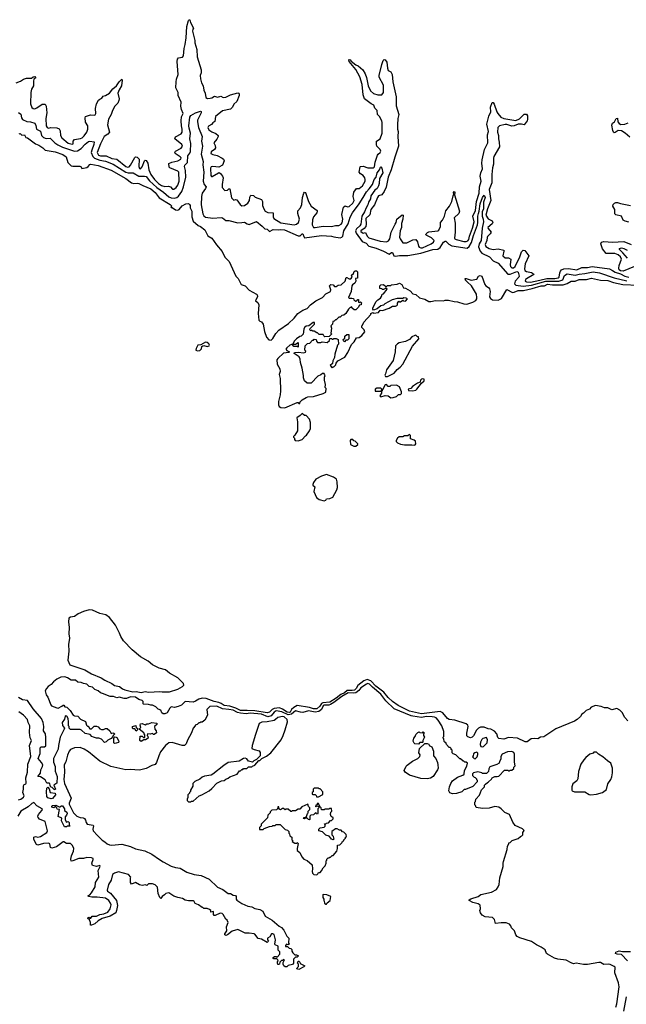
# Model space of a CAD drawing. Extents: x 2494106 to 2685573, y 758056 to 915185.
# Tile 175 of 256: x 2632770 to 2640234, y 795690 to 807800. Entities that reach past the tile are written whole.
import ezdxf

# ---------------------------------------------------------------- set-up
doc = ezdxf.new("R2010")
doc.units = 0

msp = doc.modelspace()

# ---------------------------------------------------------------- linework, layer by layer
at = {"layer": '0CON05XD'}
for points in [[(2632725, 807022), (2632780, 807045), (2632815, 807070), (2632855, 807080), (2632915, 807082), (2632935, 807098), (2632955, 807100), (2632968, 807085), (2632943, 807067), (2632939, 807045), (2632942, 806985), (2632916, 806944), (2632907, 806905), (2632902, 806765), (2632920, 806720), (2632935, 806707), (2632955, 806704), (2632980, 806715), (2633045, 806760), (2633085, 806760), (2633097, 806735), (2633102, 806655), (2633091, 806585), (2633094, 806495), (2633108, 806475), (2633124, 806464), (2633155, 806474), (2633225, 806470), (2633256, 806456), (2633270, 806435), (2633274, 806375), (2633290, 806345), (2633365, 806283), (2633415, 806268), (2633426, 806275), (2633430, 806305), (2633445, 806326), (2633519, 806339), (2633538, 806345), (2633565, 806371), (2633595, 806415), (2633610, 806455), (2633607, 806495), (2633578, 806538), (2633576, 806594), (2633581, 806609), (2633642, 806628), (2633694, 806626), (2633700, 806630), (2633707, 806645), (2633704, 806706), (2633716, 806765), (2633740, 806810), (2633755, 806824), (2633782, 806835), (2633799, 806861), (2633825, 806868), (2633874, 806895), (2633915, 806948), (2633963, 806985), (2633993, 807037), (2634025, 807068), (2634032, 807055), (2634021, 806985), (2633992, 806938), (2633978, 806895), (2633994, 806825), (2633990, 806805), (2633976, 806775), (2633942, 806738), (2633911, 806685), (2633896, 806635), (2633863, 806575), (2633851, 806505), (2633873, 806415), (2633855, 806392), (2633811, 806365), (2633765, 806275), (2633725, 806168), (2633739, 806135), (2633765, 806125), (2633835, 806127), (2633905, 806093), (2633965, 806085), (2634075, 805993), (2634095, 805985), (2634115, 805990), (2634135, 806009), (2634185, 806106), (2634195, 806112), (2634215, 806111), (2634239, 806085), (2634235, 805995), (2634245, 805969), (2634255, 805966), (2634275, 805989), (2634304, 806066), (2634315, 806072), (2634325, 806070), (2634346, 806036), (2634360, 805955), (2634382, 805895), (2634428, 805835), (2634479, 805785), (2634515, 805762), (2634555, 805750), (2634602, 805752), (2634626, 805746), (2634652, 805715), (2634665, 805716), (2634695, 805738), (2634715, 805764), (2634734, 805815), (2634729, 805925), (2634717, 805937), (2634617, 805977), (2634610, 805985), (2634607, 806033), (2634642, 806048), (2634714, 806065), (2634754, 806085), (2634755, 806102), (2634746, 806115), (2634683, 806153), (2634679, 806165), (2634687, 806185), (2634755, 806218), (2634774, 806245), (2634766, 806265), (2634679, 806335), (2634689, 806361), (2634755, 806398), (2634770, 806415), (2634770, 806455), (2634759, 806495), (2634758, 806555), (2634762, 806605), (2634780, 806645), (2634760, 806695), (2634754, 806735), (2634757, 806785), (2634718, 806868), (2634720, 806905), (2634692, 806962), (2634696, 807034), (2634700, 807070), (2634720, 807125), (2634706, 807285), (2634710, 807315), (2634725, 807331), (2634775, 807340), (2634786, 807355), (2634794, 807445), (2634808, 807495), (2634818, 807575), (2634828, 807715), (2634845, 807790), (2634855, 807800), (2634865, 807800), (2634872, 807765), (2634908, 807695), (2634900, 807685), (2634898, 807658), (2634923, 807545), (2634923, 807515), (2634950, 807435), (2634953, 807345), (2635002, 807185), (2635002, 807145), (2634992, 807115), (2634994, 807074), (2635007, 807025), (2635026, 806985), (2635034, 806935), (2635053, 806895), (2635062, 806842), (2635081, 806831), (2635115, 806834), (2635135, 806840), (2635165, 806861), (2635205, 806847), (2635245, 806860), (2635275, 806844), (2635305, 806846), (2635365, 806877), (2635455, 806902), (2635467, 806897), (2635472, 806885), (2635472, 806868), (2635440, 806795), (2635405, 806762), (2635387, 806725), (2635365, 806701), (2635265, 806681), (2635181, 806609), (2635173, 806547), (2635145, 806533), (2635128, 806512), (2635095, 806490), (2635086, 806474), (2635099, 806445), (2635135, 806420), (2635182, 806402), (2635210, 806375), (2635213, 806365), (2635195, 806330), (2635158, 806285), (2635174, 806254), (2635178, 806222), (2635167, 806205), (2635124, 806175), (2635121, 806155), (2635145, 806141), (2635198, 806128), (2635263, 806095), (2635277, 806085), (2635284, 806065), (2635265, 806012), (2635222, 805988), (2635145, 805996), (2635125, 805989), (2635119, 805975), (2635121, 805885), (2635131, 805871), (2635139, 805871), (2635215, 805918), (2635225, 805920), (2635239, 805909), (2635267, 805877), (2635272, 805855), (2635262, 805775)], [(2635262, 805775), (2635260, 805735), (2635295, 805700), (2635327, 805703), (2635342, 805718), (2635355, 805720), (2635375, 805610), (2635405, 805580), (2635425, 805588), (2635440, 805585), (2635482, 805525), (2635505, 805510), (2635535, 805514), (2635575, 805542), (2635597, 805575), (2635603, 805617), (2635615, 805640), (2635645, 805638), (2635669, 805619), (2635745, 805588), (2635758, 805565), (2635757, 805515), (2635772, 805472), (2635790, 805445), (2635825, 805429), (2635890, 805425), (2635889, 805375), (2635895, 805355), (2635983, 805303), (2636145, 805278), (2636176, 805284), (2636201, 805305), (2636214, 805345), (2636193, 805415), (2636191, 805449), (2636223, 805485), (2636242, 805525), (2636251, 805615), (2636264, 805665), (2636275, 805680), (2636288, 805675), (2636324, 805564), (2636355, 805508), (2636430, 805455), (2636432, 805445), (2636424, 805426), (2636383, 805377), (2636371, 805339), (2636369, 805275), (2636385, 805246), (2636405, 805244), (2636505, 805260), (2636605, 805255), (2636655, 805267), (2636695, 805269), (2636724, 805285), (2636737, 805303), (2636747, 805345), (2636734, 805405), (2636754, 805496), (2636775, 805509), (2636805, 805500), (2636825, 805504), (2636870, 805545), (2636886, 805575), (2636874, 805626), (2636883, 805677), (2636915, 805722), (2636945, 805723), (2636988, 805755), (2637019, 805815), (2637022, 805835), (2637016, 805855), (2636995, 805884), (2636963, 805903), (2636948, 805925), (2636959, 805991), (2636965, 805996), (2636995, 805999), (2637055, 805979), (2637125, 805976), (2637135, 805990), (2637143, 806047), (2637174, 806135), (2637182, 806148), (2637206, 806165), (2637215, 806185), (2637205, 806202), (2637163, 806243), (2637158, 806265), (2637162, 806305), (2637205, 806334), (2637230, 806405), (2637231, 806535), (2637226, 806555), (2637198, 806608), (2637174, 806634), (2637168, 806685), (2637141, 806711), (2637128, 806748), (2637094, 806764), (2637011, 806825), (2636994, 806875), (2636984, 807004), (2636956, 807096), (2636906, 807186), (2636824, 807284), (2636820, 807305), (2636825, 807310), (2636838, 807305), (2636850, 807290), (2636906, 807246), (2636935, 807232), (2636990, 807185), (2637019, 807135), (2637037, 807087), (2637058, 806988), (2637085, 806926), (2637125, 806891), (2637175, 806876), (2637225, 806874), (2637246, 806905), (2637246, 806995), (2637194, 807094), (2637194, 807115), (2637225, 807250), (2637243, 807297), (2637255, 807310), (2637268, 807308), (2637287, 807277), (2637294, 807205), (2637304, 807175), (2637335, 807160), (2637351, 807125), (2637359, 807035), (2637402, 806852), (2637402, 806742), (2637433, 806635), (2637421, 806585), (2637417, 806505), (2637418, 806455), (2637426, 806425), (2637421, 806365), (2637430, 806245), (2637385, 806111), (2637342, 805955), (2637305, 805865), (2637278, 805742), (2637253, 805687), (2637225, 805646), (2637185, 805633), (2637171, 805615), (2637137, 805523), (2637091, 805465), (2637078, 805402), (2637028, 805355), (2637034, 805285), (2637028, 805255), (2637008, 805232), (2636968, 805205), (2636967, 805195), (2636994, 805175), (2637025, 805181), (2637046, 805136), (2637065, 805117), (2637205, 805075), (2637283, 805067), (2637308, 805082), (2637323, 805105), (2637342, 805185), (2637389, 805285), (2637401, 805305), (2637411, 805345), (2637475, 805400), (2637487, 805397), (2637486, 805345), (2637468, 805295), (2637466, 805245), (2637452, 805205), (2637444, 805125), (2637451, 805105), (2637485, 805057), (2637534, 805056), (2637605, 805092), (2637645, 805096), (2637665, 805068), (2637675, 805014), (2637685, 805001), (2637705, 804994), (2637725, 804996), (2637832, 805045), (2637862, 805065), (2637870, 805085), (2637835, 805118), (2637778, 805145), (2637768, 805155), (2637770, 805165), (2637786, 805184), (2637805, 805191), (2637915, 805202), (2637928, 805212), (2637947, 805255), (2637949, 805305), (2637971, 805335), (2637995, 805384), (2638012, 805448), (2638060, 805505), (2638085, 805562), (2638104, 805635), (2638112, 805655), (2638108, 805675), (2638115, 805687), (2638122, 805675), (2638120, 805645), (2638181, 805445), (2638172, 805418), (2638117, 805365), (2638126, 805296), (2638129, 805185), (2638118, 805115), (2638125, 805103), (2638141, 805095), (2638235, 805072), (2638265, 805071), (2638285, 805080), (2638295, 805095), (2638303, 805137), (2638341, 805235), (2638360, 805315), (2638346, 805385), (2638379, 805455), (2638389, 805565), (2638424, 805665), (2638428, 805745), (2638448, 805815), (2638436, 805875), (2638444, 805916), (2638466, 805965), (2638457, 806035), (2638460, 806075), (2638487, 806203), (2638529, 806285), (2638527, 806385), (2638537, 806425), (2638518, 806515), (2638541, 806615), (2638567, 806665), (2638564, 806725), (2638585, 806782), (2638595, 806783), (2638609, 806759), (2638639, 806665), (2638651, 806645), (2638691, 806601), (2638725, 806583), (2638875, 806559), (2638919, 806581), (2638975, 806640), (2639005, 806640), (2639016, 806616), (2639018, 806572), (2639013, 806555), (2638978, 806505), (2638946, 806516), (2638905, 806516), (2638855, 806493), (2638825, 806489), (2638765, 806509), (2638745, 806510), (2638674, 806496), (2638654, 806475), (2638650, 806415), (2638662, 806375), (2638659, 806335), (2638671, 806295), (2638674, 806235), (2638605, 806119), (2638598, 806095), (2638598, 806025), (2638588, 805978), (2638581, 805895), (2638579, 805795), (2638547, 805713), (2638565, 805575), (2638525, 805472), (2638504, 805395), (2638535, 805350), (2638583, 805325), (2638591, 805305), (2638582, 805288), (2638531, 805245), (2638535, 805230), (2638570, 805185), (2638560, 805165), (2638526, 805135), (2638521, 805121), (2638518, 805085), (2638498, 805035), (2638505, 805009), (2638545, 804985), (2638595, 804972), (2638655, 804982), (2638725, 804966), (2638728, 804955), (2638716, 804895), (2638745, 804872), (2638785, 804872), (2638814, 804855), (2638806, 804784), (2638809, 804765), (2638825, 804749), (2638845, 804749), (2638865, 804766), (2638924, 804885), (2638945, 804946), (2638965, 804964), (2638985, 804961), (2639036, 804895), (2638991, 804799), (2638980, 804735), (2638983, 804715), (2639005, 804702), (2639065, 804692), (2639093, 804675), (2639097, 804665), (2639005, 804614), (2638993, 804605), (2638988, 804585), (2639005, 804574), (2639055, 804573), (2639170, 804595), (2639255, 804616), (2639355, 804616), (2639396, 804624), (2639407, 804635), (2639415, 804685), (2639424, 804706), (2639438, 804722), (2639465, 804735), (2639522, 804738), (2639625, 804724), (2639685, 804752), (2639755, 804752), (2639815, 804765), (2640025, 804735), (2640065, 804715), (2640095, 804693), (2640163, 804673), (2640216, 804645), (2640265, 804633)], [(2632755, 806659), (2632785, 806637), (2632794, 806595), (2632805, 806573), (2632859, 806549), (2632904, 806544), (2632955, 806527), (2632969, 806499), (2632976, 806455), (2633002, 806442), (2633027, 806427), (2633039, 806375), (2633065, 806353), (2633095, 806340), (2633145, 806341), (2633202, 806285), (2633240, 806260), (2633295, 806233), (2633445, 806185), (2633482, 806188), (2633525, 806216), (2633575, 806270), (2633615, 806301), (2633635, 806304), (2633685, 806297), (2633684, 806264), (2633657, 806195), (2633651, 806165), (2633669, 806119), (2633691, 806095), (2633755, 806074), (2633825, 806062), (2633922, 806022), (2634075, 805924), (2634105, 805917), (2634165, 805918), (2634235, 805874), (2634286, 805874)], [(2634286, 805874), (2634305, 805877), (2634325, 805871), (2634369, 805819), (2634458, 805738), (2634539, 805679), (2634605, 805621), (2634635, 805609), (2634675, 805605), (2634705, 805615), (2634722, 805628), (2634766, 805685), (2634786, 805744), (2634813, 805865), (2634811, 805945), (2634796, 805995), (2634801, 806009), (2634834, 806045), (2634838, 806125), (2634865, 806158), (2634873, 806177), (2634876, 806276), (2634862, 806335), (2634873, 806405), (2634854, 806465), (2634852, 806495), (2634865, 806602), (2634875, 806621), (2634933, 806655), (2634995, 806676), (2635002, 806672), (2635001, 806655), (2634959, 806565), (2634957, 806543), (2634972, 806475), (2635015, 806365), (2635008, 806305), (2635018, 806245), (2635004, 806145), (2635027, 806055), (2635024, 806015), (2635035, 805925), (2635026, 805815), (2635040, 805775), (2635063, 805743), (2635057, 805725), (2635017, 805665), (2635008, 805625), (2635002, 805522), (2635023, 805413), (2635035, 805388), (2635055, 805373), (2635145, 805357), (2635248, 805368), (2635265, 805364), (2635305, 805331), (2635345, 805330), (2635455, 805303), (2635503, 805307), (2635535, 805308), (2635568, 805288), (2635595, 805281), (2635685, 805317), (2635755, 805260), (2635785, 805228), (2635815, 805223), (2635845, 805197), (2635888, 805218), (2635955, 805216), (2635985, 805221), (2636030, 805215), (2636195, 805140), (2636220, 805140), (2636245, 805167), (2636255, 805168), (2636264, 805134), (2636276, 805116), (2636485, 805144), (2636605, 805139), (2636635, 805128), (2636715, 805118), (2636735, 805124), (2636745, 805137), (2636758, 805202), (2636812, 805288), (2636837, 805373), (2636864, 805425), (2636947, 805535), (2636996, 805615), (2637035, 805684), (2637071, 805719), (2637109, 805771), (2637131, 805835), (2637154, 805865), (2637169, 805915), (2637197, 805955), (2637208, 805985), (2637215, 805992), (2637227, 805975), (2637236, 805915), (2637198, 805845), (2637194, 805785), (2637185, 805757), (2637167, 805725), (2637138, 805702), (2637092, 805635), (2637087, 805595), (2637062, 805555), (2637055, 805522), (2637032, 805488), (2637012, 805435), (2636979, 805385), (2636968, 805285), (2636955, 805265), (2636912, 805228), (2636902, 805205), (2636910, 805175), (2636985, 805070), (2637032, 805052), (2637064, 805014), (2637155, 804989), (2637245, 804954), (2637315, 804916), (2637345, 804936), (2637358, 804938), (2637374, 804895), (2637395, 804893), (2637445, 804901), (2637545, 804901), (2637705, 804929), (2637855, 804972), (2637915, 804976), (2637945, 804998), (2637985, 805064), (2638005, 805077), (2638015, 805077), (2638048, 805038), (2638085, 805020), (2638275, 804992), (2638299, 805011), (2638329, 805061), (2638352, 805145), (2638402, 805278), (2638408, 805305), (2638407, 805385), (2638415, 805417), (2638425, 805445), (2638437, 805535), (2638464, 805615), (2638485, 805643), (2638496, 805615), (2638476, 805555), (2638476, 805475), (2638458, 805435), (2638458, 805385), (2638473, 805345), (2638475, 805315), (2638458, 805235), (2638446, 805085), (2638425, 805045), (2638416, 805006), (2638435, 804952), (2638455, 804930), (2638552, 804882), (2638595, 804835), (2638655, 804807), (2638775, 804672), (2638805, 804670), (2638885, 804701), (2638901, 804695), (2638916, 804646), (2638913, 804635), (2638865, 804585), (2638859, 804551), (2638873, 804533), (2638965, 804522), (2639065, 804536), (2639245, 804584), (2639405, 804583), (2639451, 804599), (2639475, 804655), (2639505, 804676), (2639605, 804657), (2639655, 804672), (2639725, 804678), (2639825, 804698), (2639905, 804685), (2640085, 804624), (2640240, 804590)], [(2640275, 806354), (2640219, 806405), (2640173, 806433), (2640135, 806438), (2640095, 806411), (2640085, 806409), (2640077, 806415), (2640067, 806437), (2640056, 806504), (2640064, 806526), (2640087, 806545), (2640107, 806583), (2640125, 806590), (2640130, 806545), (2640144, 806524), (2640165, 806513), (2640215, 806517), (2640255, 806532)], [(2632765, 806398), (2632775, 806400), (2632795, 806380), (2632830, 806385), (2632845, 806353), (2632867, 806345), (2632964, 806274), (2633007, 806257), (2633055, 806224), (2633085, 806194), (2633205, 806176), (2633301, 806141), (2633343, 806115), (2633364, 806044), (2633405, 806001), (2633425, 805997), (2633509, 805999), (2633525, 805990), (2633535, 805970), (2633595, 805983), (2633614, 805996), (2633631, 806019), (2633645, 806024), (2633735, 806008), (2633895, 805949), (2634075, 805847), (2634145, 805795), (2634175, 805786), (2634215, 805791), (2634237, 805787), (2634285, 805759), (2634385, 805719), (2634435, 805673), (2634487, 805607), (2634620, 805525), (2634640, 805505), (2634630, 805495), (2634635, 805490), (2634645, 805490), (2634685, 805463), (2634715, 805457), (2634734, 805466), (2634771, 805509), (2634815, 805537), (2634845, 805540), (2634858, 805528), (2634868, 805515), (2634868, 805485), (2634888, 805445), (2634888, 805375), (2634903, 805323), (2634965, 805268), (2634995, 805256), (2635049, 805215), (2635083, 805143), (2635135, 805114), (2635191, 805031), (2635261, 804951), (2635295, 804878), (2635347, 804825), (2635430, 804645), (2635456, 804615), (2635495, 804543), (2635545, 804526), (2635593, 804473), (2635685, 804426), (2635692, 804415), (2635696, 804395), (2635672, 804342), (2635702, 804322), (2635711, 804295), (2635703, 804185), (2635714, 804104)], [(2640265, 805308), (2640221, 805321), (2640196, 805335), (2640174, 805385), (2640105, 805401), (2640093, 805413), (2640092, 805465), (2640069, 805505), (2640073, 805525), (2640088, 805542), (2640105, 805550), (2640125, 805551), (2640160, 805540), (2640285, 805516)], [(2640335, 804763), (2640195, 804706), (2640161, 804711), (2640146, 804725), (2640143, 804743), (2640145, 804775), (2640175, 804855), (2640161, 804885), (2640135, 804908), (2640094, 804925), (2639985, 804925), (2639941, 804981), (2639919, 805045), (2639930, 805065), (2639955, 805072), (2640065, 805064), (2640204, 805074), (2640295, 805034)], [(2640247, 804865), (2640192, 804932), (2640148, 804975), (2640148, 804985), (2640175, 804996), (2640205, 804987), (2640245, 804965)], [(2635714, 804104), (2635725, 804092), (2635746, 804086), (2635767, 804057), (2635781, 803965), (2635806, 803895), (2635835, 803861), (2635865, 803857), (2635885, 803877), (2635921, 803939), (2635959, 803981), (2636077, 804063), (2636145, 804129), (2636194, 804186), (2636253, 804227), (2636305, 804246), (2636349, 804291), (2636415, 804341), (2636497, 804385), (2636535, 804430), (2636593, 804457), (2636598, 804478), (2636582, 804525), (2636600, 804545), (2636625, 804540), (2636645, 804520), (2636655, 804518), (2636665, 804518), (2636687, 804533), (2636725, 804538), (2636774, 804586), (2636785, 804630), (2636795, 804630), (2636825, 804612), (2636845, 804612), (2636860, 804635), (2636853, 804657), (2636875, 804680), (2636887, 804703), (2636898, 804712), (2636912, 804712), (2636925, 804700), (2636926, 804685), (2636925, 804622), (2636900, 804615), (2636906, 804585), (2636892, 804558), (2636865, 804540), (2636856, 804525), (2636850, 804455), (2636817, 804385), (2636825, 804374), (2636856, 804376), (2636875, 804370), (2636880, 804355), (2636905, 804340), (2636918, 804342), (2636932, 804358), (2636938, 804358), (2636940, 804325), (2636955, 804320), (2636965, 804330), (2636980, 804315), (2636970, 804305), (2636970, 804295), (2636952, 804288), (2636935, 804260), (2636905, 804230), (2636885, 804230), (2636862, 804252), (2636855, 804270), (2636845, 804260), (2636835, 804260), (2636815, 804240), (2636782, 804185), (2636760, 804165), (2636735, 804160), (2636715, 804140), (2636695, 804140), (2636665, 804110), (2636655, 804110), (2636638, 804092), (2636622, 804088), (2636620, 804055), (2636600, 804035), (2636608, 804005), (2636600, 803945), (2636610, 803935), (2636578, 803902), (2636525, 803900), (2636512, 803912), (2636505, 803930), (2636455, 803930), (2636435, 803950), (2636425, 803950), (2636395, 803970), (2636375, 803970), (2636365, 803980), (2636352, 803972), (2636340, 803985), (2636345, 804000), (2636398, 804055), (2636398, 804075), (2636380, 804075), (2636326, 804034), (2636295, 804029), (2636276, 804015), (2636264, 803994), (2636259, 803931), (2636232, 803908), (2636215, 803902), (2636175, 803874), (2636146, 803845), (2636130, 803810), (2636165, 803810), (2636198, 803828), (2636198, 803772), (2636185, 803780), (2636142, 803782), (2636130, 803795), (2636130, 803810), (2636125, 803810), (2636095, 803797), (2636055, 803766), (2636046, 803746), (2636055, 803731), (2636090, 803715), (2636080, 803705), (2636015, 803699), (2635945, 803635), (2635935, 803615), (2635938, 803565), (2635969, 803505), (2635973, 803475), (2635961, 803435), (2635975, 803385), (2635978, 803235), (2635975, 803185), (2635954, 803105), (2635955, 803065), (2635963, 803043), (2635985, 803030), (2636034, 803026), (2636185, 803093), (2636195, 803092), (2636205, 803080), (2636215, 803080), (2636222, 803098), (2636247, 803125), (2636295, 803153), (2636315, 803160), (2636386, 803164), (2636505, 803202), (2636535, 803220), (2636540, 803265), (2636530, 803275), (2636532, 803315), (2636522, 803365), (2636522, 803405), (2636530, 803425), (2636520, 803435), (2636518, 803448), (2636495, 803450), (2636477, 803433), (2636440, 803415), (2636355, 803330), (2636305, 803330), (2636275, 803360), (2636263, 803395), (2636263, 803425), (2636246, 803515), (2636223, 803585), (2636222, 803625), (2636208, 803655), (2636158, 803685), (2636148, 803695), (2636150, 803705), (2636195, 803711), (2636265, 803702), (2636285, 803710), (2636290, 803725), (2636280, 803735), (2636282, 803788), (2636312, 803818), (2636338, 803822), (2636372, 803858), (2636385, 803860), (2636395, 803870), (2636418, 803868), (2636420, 803845), (2636435, 803830), (2636475, 803830), (2636492, 803838), (2636555, 803830), (2636580, 803855), (2636585, 803880), (2636605, 803880), (2636615, 803870), (2636625, 803870), (2636635, 803880), (2636665, 803880), (2636690, 803865), (2636692, 803808), (2636682, 803795), (2636647, 803685), (2636642, 803645), (2636622, 803605), (2636617, 803573), (2636590, 803545), (2636615, 803520), (2636625, 803530), (2636635, 803530), (2636658, 803555), (2636663, 803577), (2636684, 803606), (2636769, 803651), (2636808, 803705), (2636853, 803807), (2636885, 803840), (2636912, 803888), (2636945, 803890), (2636980, 803915), (2637015, 803960), (2637010, 803985), (2636980, 804015), (2636980, 804035), (2636988, 804042), (2637005, 804080), (2637090, 804175), (2637090, 804185), (2637115, 804200), (2637125, 804190), (2637185, 804200), (2637205, 804228), (2637235, 804223), (2637315, 804250), (2637355, 804278), (2637395, 804278), (2637410, 804285), (2637418, 804295), (2637418, 804315), (2637435, 804340), (2637445, 804330), (2637455, 804330), (2637485, 804350), (2637493, 804343), (2637515, 804340), (2637540, 804365), (2637527, 804377), (2637495, 804380), (2637485, 804370), (2637415, 804372), (2637354, 804356), (2637262, 804305), (2637245, 804288), (2637215, 804280), (2637168, 804242), (2637125, 804228), (2637115, 804240), (2637113, 804255), (2637155, 804332), (2637175, 804353), (2637210, 804375), (2637223, 804395), (2637230, 804425), (2637245, 804430), (2637290, 804485), (2637275, 804500), (2637245, 804480), (2637235, 804480), (2637225, 804490), (2637202, 804492), (2637200, 804525), (2637215, 804540), (2637245, 804542), (2637275, 804520), (2637285, 804520), (2637295, 804530), (2637335, 804530), (2637345, 804540), (2637413, 804547), (2637445, 804560), (2637470, 804545), (2637494, 804504), (2637515, 804500), (2637575, 804466), (2637605, 804428), (2637645, 804419), (2637688, 804378), (2637755, 804364), (2637805, 804334), (2637828, 804332), (2637885, 804347), (2637985, 804343), (2638005, 804350), (2638045, 804349), (2638114, 804334), (2638155, 804329), (2638235, 804304), (2638273, 804303), (2638345, 804325), (2638382, 804348), (2638393, 804365), (2638396, 804385), (2638391, 804425), (2638328, 804528), (2638274, 804575), (2638257, 804595), (2638250, 804615), (2638265, 804617), (2638325, 804597), (2638395, 804608), (2638414, 804646), (2638435, 804653), (2638456, 804645), (2638491, 804545), (2638504, 804525), (2638536, 804506), (2638550, 804490), (2638558, 804455), (2638552, 804392), (2638562, 804372), (2638586, 804356), (2638655, 804352), (2638699, 804371), (2638765, 804483), (2638835, 804443), (2638855, 804447), (2638905, 804471), (2638969, 804471), (2639075, 804494), (2639185, 804526), (2639225, 804527), (2639265, 804546), (2639325, 804539), (2639455, 804537), (2639505, 804555), (2639555, 804584), (2639605, 804585), (2639655, 804606), (2639745, 804605), (2639805, 804622), (2639915, 804598), (2640005, 804592), (2640075, 804568), (2640192, 804542), (2640385, 804536)], [(2636765, 803840), (2636752, 803852), (2636750, 803865), (2636770, 803885), (2636772, 803908), (2636795, 803930), (2636818, 803928), (2636820, 803875), (2636805, 803860), (2636782, 803858), (2636765, 803840)], [(2637295, 803410), (2637379, 803451), (2637415, 803498), (2637453, 803527), (2637486, 803564), (2637604, 803786), (2637680, 803875), (2637675, 803900), (2637665, 803900), (2637645, 803920), (2637633, 803917), (2637595, 803898), (2637565, 803868), (2637516, 803844), (2637440, 803825), (2637420, 803815), (2637392, 803788), (2637390, 803715), (2637365, 803610), (2637282, 803495), (2637272, 803445), (2637263, 803427), (2637272, 803412), (2637295, 803410)], [(2634956, 803726), (2634985, 803732), (2635005, 803752), (2635011, 803779), (2635023, 803787), (2635035, 803792), (2635075, 803782), (2635103, 803787), (2635107, 803795), (2635097, 803815), (2635075, 803831), (2635055, 803834), (2634997, 803803), (2634960, 803795), (2634940, 803755), (2634938, 803735), (2634956, 803726)], [(2637605, 803234), (2637645, 803243), (2637656, 803254), (2637712, 803328), (2637745, 803360), (2637745, 803380), (2637725, 803382), (2637715, 803378), (2637703, 803365), (2637698, 803342), (2637665, 803330), (2637603, 803287), (2637584, 803266), (2637548, 803255), (2637555, 803238), (2637605, 803234)], [(2637220, 803230), (2637222, 803248), (2637230, 803250), (2637215, 803270), (2637165, 803268), (2637142, 803255), (2637143, 803233), (2637215, 803230), (2637220, 803230)], [(2637335, 803151), (2637365, 803154), (2637405, 803167), (2637429, 803191), (2637455, 803192), (2637467, 803203), (2637468, 803225), (2637442, 803285), (2637405, 803303), (2637338, 803302), (2637325, 803290), (2637305, 803290), (2637282, 803312), (2637265, 803308), (2637240, 803265), (2637240, 803255), (2637230, 803250), (2637230, 803235), (2637220, 803230), (2637220, 803205), (2637200, 803175), (2637215, 803161), (2637265, 803178), (2637302, 803172), (2637335, 803151)], [(2636195, 802622), (2636245, 802638), (2636285, 802682), (2636299, 802691), (2636337, 802745), (2636346, 802774), (2636350, 802845), (2636336, 802886), (2636295, 802930), (2636275, 802932), (2636245, 802958), (2636220, 802930), (2636180, 802905), (2636190, 802855), (2636186, 802744), (2636155, 802690), (2636140, 802675), (2636140, 802665), (2636150, 802655), (2636150, 802635), (2636160, 802625), (2636195, 802622)], [(2637625, 802568), (2637635, 802573), (2637642, 802585), (2637640, 802615), (2637625, 802630), (2637580, 802645), (2637580, 802685), (2637565, 802700), (2637545, 802680), (2637505, 802680), (2637485, 802670), (2637439, 802671), (2637418, 802655), (2637402, 802625), (2637403, 802613), (2637420, 802595), (2637455, 802580), (2637505, 802570), (2637595, 802572), (2637625, 802568)], [(2636883, 802553), (2636905, 802553), (2636930, 802575), (2636930, 802585), (2636898, 802618), (2636882, 802622), (2636868, 802638), (2636845, 802638), (2636838, 802625), (2636842, 802575), (2636883, 802553)], [(2636515, 801884), (2636535, 801892), (2636545, 801908), (2636585, 801910), (2636621, 801929), (2636672, 802018), (2636679, 802045), (2636676, 802116), (2636667, 802147), (2636632, 802172), (2636546, 802206), (2636483, 802187), (2636415, 802150), (2636384, 802106), (2636378, 802085), (2636378, 802075), (2636402, 802055), (2636389, 801999), (2636423, 801925), (2636455, 801899), (2636515, 801884)], [(2634265, 799524), (2634315, 799539), (2634355, 799530), (2634495, 799539), (2634525, 799533), (2634615, 799533), (2634715, 799568), (2634775, 799600), (2634789, 799615), (2634787, 799635), (2634714, 799704), (2634613, 799763), (2634565, 799802), (2634485, 799823), (2634405, 799866), (2634349, 799909), (2634255, 799965), (2634155, 800048), (2634049, 800159), (2634013, 800213), (2634000, 800255), (2633947, 800355), (2633877, 800447), (2633830, 800480), (2633755, 800497), (2633667, 800537), (2633625, 800541), (2633555, 800522), (2633488, 800492), (2633445, 800460), (2633395, 800451), (2633375, 800440), (2633370, 800395), (2633378, 800325), (2633375, 800245), (2633383, 800195), (2633372, 800115), (2633374, 800035), (2633361, 799921), (2633385, 799867), (2633570, 799805), (2633654, 799754), (2633774, 799704), (2633816, 799676), (2633905, 799637), (2633935, 799612), (2633998, 799598), (2634035, 799572), (2634065, 799558), (2634164, 799534), (2634204, 799536), (2634265, 799524)], [(2635568, 799302), (2635485, 799304), (2635431, 799331), (2635356, 799356), (2635285, 799364), (2635250, 799390), (2635221, 799401), (2635164, 799415), (2635065, 799451), (2635015, 799455), (2634975, 799445), (2634935, 799418), (2634905, 799408), (2634805, 799414), (2634761, 799369), (2634719, 799351), (2634675, 799342), (2634632, 799348), (2634616, 799334), (2634586, 799274), (2634555, 799263), (2634535, 799263), (2634518, 799275), (2634505, 799308), (2634475, 799322), (2634445, 799350), (2634405, 799370), (2634385, 799368), (2634355, 799378), (2634295, 799380), (2634290, 799385), (2634290, 799415), (2634275, 799427), (2634235, 799440), (2634195, 799468), (2634135, 799470), (2634085, 799452), (2634055, 799452), (2633995, 799467), (2633965, 799458), (2633925, 799477), (2633885, 799477), (2633788, 799512), (2633765, 799520), (2633736, 799546), (2633695, 799563), (2633665, 799589), (2633625, 799600), (2633595, 799626), (2633554, 799634), (2633525, 799649), (2633485, 799653), (2633455, 799677), (2633405, 799678), (2633357, 799707), (2633325, 799718), (2633275, 799714), (2633225, 799691), (2633185, 799656), (2633158, 799622), (2633121, 799599), (2633098, 799575), (2633084, 799545), (2633096, 799496), (2633116, 799466), (2633152, 799375), (2633163, 799363), (2633225, 799336), (2633244, 799334), (2633290, 799355), (2633305, 799370), (2633315, 799370), (2633325, 799350), (2633350, 799345), (2633390, 799305), (2633427, 799247), (2633445, 799238), (2633485, 799232), (2633517, 799197), (2633579, 799169), (2633592, 799122), (2633605, 799110), (2633615, 799110), (2633620, 799095), (2633635, 799080), (2633655, 799080), (2633685, 799110), (2633715, 799110), (2633735, 799102), (2633755, 799078), (2633778, 799068), (2633802, 799068), (2633825, 799082), (2633845, 799082), (2633880, 799055), (2633895, 799020), (2633915, 799028), (2633930, 799025), (2633940, 799015), (2633922, 798998), (2633918, 798982), (2633895, 798960), (2633855, 798940), (2633833, 798917), (2633815, 798912), (2633775, 798950), (2633745, 798962), (2633715, 798963), (2633678, 798975), (2633658, 798985), (2633637, 799007), (2633575, 799022), (2633532, 799062), (2633515, 799068), (2633395, 799070), (2633380, 799085), (2633380, 799105), (2633370, 799115), (2633372, 799165), (2633367, 799207), (2633352, 799235), (2633335, 799240), (2633328, 799235), (2633321, 799199), (2633294, 799155), (2633295, 799120), (2633320, 799085), (2633318, 799075), (2633267, 798975), (2633247, 798875), (2633245, 798827), (2633187, 798713), (2633187, 798667), (2633205, 798615), (2633207, 798557), (2633233, 798493), (2633225, 798412), (2633190, 798385), (2633210, 798335), (2633205, 798330), (2633195, 798332), (2633168, 798358), (2633155, 798360), (2633143, 798383), (2633140, 798405), (2633132, 798412), (2633105, 798412), (2633083, 798453), (2633025, 798488), (2632993, 798493), (2633028, 798535), (2633031, 798575), (2633049, 798615), (2633054, 798635), (2633040, 798665), (2632998, 798715), (2633021, 798775), (2633021, 798845), (2633035, 798858), (2633075, 798857), (2633091, 798869), (2633093, 798973), (2633088, 799015), (2633063, 799055), (2633067, 799105), (2633060, 799155), (2633039, 799205), (2632936, 799325), (2632868, 799425), (2632806, 799436), (2632754, 799464)], [(2640106, 795655), (2640118, 795695), (2640144, 795905), (2640137, 795955), (2640094, 796076), (2640096, 796145), (2640085, 796156), (2640035, 796179), (2640015, 796183), (2639958, 796178), (2639915, 796203), (2639896, 796206), (2639755, 796178), (2639705, 796180), (2639615, 796196), (2639585, 796190), (2639555, 796200), (2639495, 796234), (2639393, 796247), (2639351, 796259), (2639262, 796305), (2639252, 796315), (2639235, 796360), (2639187, 796395), (2639130, 796420), (2639065, 796464), (2638925, 796509), (2638892, 796525), (2638876, 796546), (2638857, 796595), (2638821, 796631), (2638812, 796655), (2638795, 796676), (2638755, 796692), (2638695, 796692), (2638623, 796683), (2638612, 796732), (2638587, 796757), (2638498, 796768), (2638460, 796785), (2638440, 796815), (2638432, 796845), (2638440, 796865), (2638435, 796910), (2638410, 796925), (2638345, 796944), (2638300, 796965), (2638300, 796975), (2638322, 796988), (2638410, 797015), (2638445, 797042), (2638575, 797068), (2638636, 797104), (2638657, 797135), (2638668, 797165), (2638678, 797245), (2638720, 797385), (2638718, 797425), (2638723, 797447), (2638767, 797593), (2638773, 797637), (2638790, 797665), (2638790, 797675), (2638805, 797680), (2638830, 797705), (2638905, 797730), (2638930, 797755), (2638948, 797762), (2638960, 797775), (2638960, 797805), (2638977, 797827), (2638957, 797847), (2638865, 797888), (2638839, 797929), (2638796, 798026), (2638739, 798049), (2638692, 798095), (2638665, 798113), (2638615, 798121), (2638545, 798102), (2638465, 798100), (2638385, 798110), (2638380, 798135), (2638370, 798145), (2638370, 798175), (2638377, 798183), (2638382, 798215), (2638427, 798263), (2638453, 798327), (2638490, 798365), (2638490, 798385), (2638502, 798398), (2638525, 798420), (2638540, 798425), (2638575, 798460), (2638583, 798477), (2638615, 798492), (2638645, 798490), (2638664, 798496), (2638735, 798570), (2638775, 798570), (2638785, 798560), (2638795, 798560), (2638805, 798570), (2638825, 798570), (2638848, 798592), (2638850, 798605), (2638867, 798623), (2638857, 798667), (2638859, 798765), (2638849, 798789), (2638825, 798799), (2638770, 798795), (2638705, 798768), (2638691, 798739), (2638688, 798705), (2638673, 798677), (2638670, 798655), (2638642, 798638), (2638555, 798610), (2638542, 798585), (2638540, 798555), (2638515, 798530), (2638465, 798530), (2638457, 798537), (2638405, 798550), (2638352, 798538), (2638340, 798525), (2638340, 798505), (2638362, 798482), (2638375, 798480), (2638390, 798465), (2638390, 798455), (2638400, 798445), (2638400, 798425), (2638345, 798370), (2638255, 798332), (2638238, 798332), (2638210, 798305), (2638145, 798282), (2638095, 798280), (2638062, 798292), (2638048, 798315), (2638058, 798365), (2638074, 798406), (2638095, 798438), (2638157, 798483), (2638222, 798508), (2638238, 798522), (2638243, 798567), (2638272, 798618), (2638280, 798655), (2638265, 798670), (2638245, 798670), (2638235, 798680), (2638225, 798680), (2638195, 798710), (2638185, 798710), (2638138, 798758), (2638102, 798772), (2638090, 798785), (2638090, 798815), (2638080, 798825), (2638080, 798835), (2638065, 798850), (2638055, 798850), (2638020, 798885), (2638015, 798910), (2638005, 798910), (2637992, 798922), (2637990, 798955), (2637980, 798965), (2637980, 798975), (2637990, 798985), (2637990, 799045), (2637962, 799115), (2637919, 799185), (2637895, 799212), (2637875, 799223), (2637846, 799226), (2637775, 799229), (2637715, 799219), (2637605, 799235), (2637585, 799239), (2637376, 799325), (2637273, 799423), (2637215, 799505), (2637109, 799589), (2637075, 799627), (2637055, 799636), (2637035, 799629), (2636969, 799581), (2636941, 799549), (2636905, 799523), (2636875, 799515), (2636811, 799519), (2636735, 799477), (2636637, 799403), (2636595, 799377), (2636575, 799371), (2636515, 799369), (2636505, 799361), (2636482, 799318), (2636449, 799291), (2636405, 799283), (2636325, 799299), (2636255, 799278), (2636223, 799283), (2636165, 799298), (2636115, 799260), (2636075, 799251), (2635995, 799288), (2635925, 799298), (2635901, 799285), (2635865, 799237), (2635825, 799226), (2635745, 799258), (2635605, 799271), (2635555, 799261), (2635485, 799271), (2635450, 799280), (2635395, 799306), (2635345, 799317), (2635265, 799323), (2635195, 799355), (2635108, 799352), (2635072, 799315), (2635080, 799245), (2635048, 799185), (2635015, 799160), (2634995, 799160), (2634985, 799150), (2634975, 799150), (2634955, 799130), (2634930, 799125), (2634930, 799115), (2634903, 799087), (2634882, 799028), (2634833, 798937), (2634817, 798893), (2634797, 798873), (2634770, 798875)], [(2640254, 799175), (2640215, 799219), (2640181, 799281), (2640155, 799306), (2640115, 799330), (2640055, 799312), (2640006, 799336), (2639965, 799335), (2639925, 799354), (2639855, 799367), (2639802, 799345), (2639779, 799321), (2639741, 799305), (2639705, 799271), (2639685, 799259), (2639669, 799231), (2639629, 799191), (2639598, 799172), (2639365, 799077), (2639219, 798981), (2639178, 798975), (2639145, 798956), (2639105, 798961), (2639064, 798955), (2639015, 798917), (2638990, 798920), (2638895, 798964), (2638785, 798970), (2638725, 798952), (2638665, 798960), (2638652, 798972), (2638640, 799015), (2638611, 799051), (2638565, 799076), (2638535, 799079), (2638485, 799098), (2638441, 799099), (2638414, 799086), (2638390, 799060), (2638355, 798994), (2638335, 798974), (2638315, 798966), (2638285, 798979), (2638273, 798993), (2638271, 799025), (2638287, 799107), (2638283, 799125), (2638265, 799141), (2638125, 799185), (2638052, 799192), (2638035, 799204), (2637976, 799275), (2637945, 799292), (2637715, 799262), (2637565, 799294), (2637426, 799365), (2637357, 799415), (2637305, 799463), (2637249, 799529), (2637153, 799605), (2637090, 799670), (2637046, 799684), (2637005, 799669), (2636930, 799610), (2636911, 799575), (2636888, 799555), (2636862, 799548), (2636801, 799549), (2636765, 799523), (2636720, 799500), (2636665, 799455), (2636587, 799405), (2636500, 799400), (2636482, 799388), (2636463, 799355), (2636424, 799325), (2636385, 799323), (2636335, 799339), (2636185, 799367), (2636141, 799339), (2636115, 799315), (2636096, 799285), (2636085, 799280), (2636060, 799285), (2636005, 799322), (2635965, 799335), (2635902, 799328), (2635876, 799314), (2635845, 799283), (2635815, 799276), (2635665, 799300), (2635568, 799302)], [(2632755, 798205), (2632785, 798214), (2632815, 798236), (2632825, 798254), (2632807, 798295), (2632818, 798335), (2632815, 798375), (2632822, 798388), (2632845, 798401), (2632850, 798410), (2632847, 798475), (2632866, 798545), (2632871, 798645), (2632906, 798736), (2632889, 798875), (2632916, 798936), (2632898, 798968), (2632890, 799035), (2632893, 799115), (2632876, 799155), (2632868, 799195), (2632816, 799246), (2632758, 799288)], [(2634265, 798922), (2634250, 798935), (2634252, 798988), (2634275, 798990), (2634295, 798970), (2634305, 798970), (2634310, 798975), (2634310, 799005), (2634300, 799015), (2634298, 799028), (2634240, 799075), (2634260, 799095), (2634252, 799125), (2634255, 799140), (2634275, 799142), (2634315, 799128), (2634335, 799140), (2634355, 799140), (2634395, 799158), (2634458, 799148), (2634458, 799132), (2634430, 799105), (2634433, 799073), (2634450, 799055), (2634455, 799030), (2634425, 799010), (2634415, 799010), (2634405, 799020), (2634375, 799012), (2634342, 799018), (2634340, 798995), (2634347, 798987), (2634350, 798965), (2634317, 798943), (2634298, 798942), (2634265, 798922)], [(2634875, 798180), (2634885, 798190), (2634905, 798190), (2634980, 798255), (2635010, 798265), (2635103, 798317), (2635136, 798344), (2635195, 798410), (2635253, 798437), (2635287, 798443), (2635305, 798460), (2635335, 798470), (2635355, 798488), (2635445, 798520), (2635475, 798560), (2635485, 798560), (2635505, 798580), (2635515, 798580), (2635525, 798590), (2635565, 798590), (2635585, 798610), (2635625, 798610), (2635635, 798620), (2635665, 798630), (2635712, 798688), (2635725, 798690), (2635750, 798715), (2635806, 798744), (2635858, 798785), (2635987, 798943), (2636012, 798995), (2636037, 799065), (2636067, 799165), (2636062, 799195), (2636025, 799226), (2636005, 799231), (2635945, 799216), (2635919, 799191), (2635899, 799181), (2635815, 799165), (2635748, 799162), (2635718, 799142), (2635678, 799035), (2635673, 799007), (2635630, 798875), (2635628, 798838), (2635653, 798823), (2635716, 798806), (2635727, 798787), (2635730, 798755), (2635730, 798745), (2635718, 798732), (2635685, 798700), (2635650, 798685), (2635635, 798670), (2635585, 798680), (2635565, 798710), (2635545, 798718), (2635525, 798712), (2635469, 798681), (2635335, 798664), (2635281, 798629), (2635145, 798520), (2635125, 798510), (2635045, 798498), (2635015, 798482), (2634985, 798458), (2634925, 798430), (2634900, 798405), (2634900, 798375), (2634872, 798325), (2634872, 798308), (2634860, 798295), (2634860, 798285), (2634840, 798265), (2634840, 798235), (2634830, 798215), (2634830, 798195), (2634845, 798180), (2634875, 798180)], [(2634205, 799050), (2634188, 799078), (2634168, 799078), (2634160, 799085), (2634160, 799105), (2634198, 799118), (2634202, 799092), (2634220, 799085), (2634220, 799065), (2634205, 799050)], [(2637675, 798890), (2637632, 798892), (2637622, 798902), (2637612, 798925), (2637620, 798965), (2637637, 798983), (2637645, 799010), (2637670, 799035), (2637685, 799040), (2637693, 799033), (2637725, 799030), (2637735, 799040), (2637750, 799025), (2637740, 799015), (2637740, 798995), (2637750, 798975), (2637730, 798935), (2637730, 798915), (2637725, 798910), (2637695, 798910), (2637675, 798890)], [(2634770, 798875), (2634645, 798912), (2634605, 798907), (2634565, 798874), (2634504, 798795), (2634480, 798745), (2634454, 798665), (2634435, 798640), (2634395, 798629), (2634325, 798592), (2634245, 798571), (2634185, 798572), (2634135, 798580), (2634075, 798572), (2633890, 798615), (2633755, 798680), (2633615, 798794), (2633565, 798827), (2633515, 798847), (2633445, 798844), (2633397, 798823), (2633380, 798805), (2633357, 798755), (2633336, 798674), (2633318, 798635), (2633322, 798545), (2633312, 798455), (2633320, 798405), (2633403, 798225), (2633377, 798165), (2633380, 798150), (2633434, 798045), (2633473, 798005), (2633515, 797986), (2633553, 797983), (2633566, 797976), (2633581, 797955), (2633587, 797925), (2633599, 797905), (2633674, 797894), (2633680, 797885), (2633672, 797845), (2633676, 797825), (2633727, 797765), (2633785, 797710), (2633819, 797689), (2633845, 797664), (2633875, 797652), (2633905, 797647), (2634025, 797659), (2634135, 797631), (2634195, 797603), (2634308, 797578), (2634396, 797536), (2634492, 797472), (2634535, 797442), (2634635, 797390), (2634685, 797372), (2634745, 797364), (2634825, 797315), (2634915, 797287), (2635003, 797273), (2635101, 797231), (2635205, 797132), (2635271, 797101), (2635335, 797053), (2635362, 797052), (2635395, 797032), (2635425, 797028), (2635433, 797015), (2635434, 796985), (2635443, 796973), (2635505, 796932), (2635575, 796898), (2635627, 796887), (2635665, 796868), (2635725, 796857), (2635760, 796835), (2635790, 796775), (2635876, 796726), (2635961, 796651), (2635993, 796633), (2636021, 796601), (2636043, 796553), (2636055, 796530), (2636082, 796502), (2636078, 796448), (2636090, 796435), (2636075, 796420), (2636052, 796428), (2636040, 796415), (2636042, 796402), (2636065, 796400), (2636085, 796380), (2636108, 796378), (2636120, 796365), (2636120, 796345), (2636130, 796325), (2636155, 796300), (2636175, 796300), (2636200, 796285), (2636185, 796270), (2636162, 796268), (2636140, 796245), (2636138, 796195), (2636125, 796180), (2636075, 796168), (2636057, 796153), (2636035, 796150), (2636018, 796165), (2636010, 796185), (2636010, 796205), (2636028, 796238), (2636015, 796240), (2636005, 796230), (2635992, 796228), (2635972, 796208), (2635968, 796185), (2635955, 796178), (2635945, 796180), (2635940, 796195), (2635943, 796217), (2635950, 796225), (2635948, 796238), (2635935, 796250), (2635895, 796250), (2635890, 796255), (2635890, 796265), (2635905, 796280), (2635925, 796280), (2635938, 796272), (2635970, 796305), (2635972, 796315), (2635970, 796335), (2635950, 796355), (2635950, 796405), (2635915, 796420), (2635908, 796428), (2635918, 796485), (2635899, 796549), (2635885, 796558), (2635870, 796555), (2635849, 796521), (2635820, 796505), (2635820, 796485), (2635830, 796465), (2635815, 796452), (2635745, 796492), (2635705, 796500), (2635665, 796552), (2635655, 796558), (2635593, 796567), (2635545, 796567), (2635455, 796609), (2635385, 796588), (2635327, 796543), (2635305, 796538), (2635293, 796543), (2635293, 796555), (2635319, 796595), (2635314, 796645), (2635336, 796695), (2635323, 796723), (2635307, 796737), (2635272, 796795), (2635260, 796805), (2635235, 796812), (2635175, 796784), (2635164, 796784), (2635153, 796795), (2635155, 796830), (2635123, 796823), (2635120, 796845), (2635107, 796857), (2635075, 796870), (2635035, 796870), (2635025, 796880), (2635015, 796880), (2634970, 796915), (2634931, 796931), (2634916, 796956), (2634905, 796962), (2634845, 796962), (2634805, 796970), (2634775, 796992), (2634715, 797003), (2634665, 797020), (2634605, 797060), (2634570, 797055), (2634552, 797035), (2634524, 797016), (2634505, 796990), (2634493, 797003), (2634474, 797054), (2634465, 797130), (2634435, 797160), (2634405, 797170), (2634355, 797170), (2634335, 797150), (2634318, 797158), (2634275, 797150), (2634245, 797158), (2634195, 797187), (2634145, 797168), (2634133, 797187), (2634132, 797245), (2634138, 797255), (2634110, 797285), (2633985, 797318), (2633935, 797303), (2633912, 797285), (2633897, 797215), (2633864, 797165), (2633848, 797095), (2633852, 797082), (2633887, 797057), (2633961, 796965), (2633973, 796905), (2633962, 796842), (2633952, 796815), (2633885, 796776), (2633783, 796747), (2633734, 796716), (2633695, 796678), (2633655, 796662), (2633640, 796665), (2633640, 796695), (2633628, 796728), (2633610, 796745), (2633610, 796755), (2633625, 796760), (2633635, 796750), (2633645, 796750), (2633660, 796775), (2633716, 796774), (2633756, 796794), (2633805, 796801), (2633855, 796824), (2633885, 796866), (2633894, 796915), (2633887, 796935), (2633866, 796966), (2633825, 796994), (2633725, 797008), (2633657, 797007), (2633620, 797015), (2633610, 797025), (2633632, 797038), (2633655, 797062), (2633700, 797135), (2633703, 797187), (2633745, 797255), (2633735, 797335), (2633760, 797385), (2633755, 797396), (2633715, 797386), (2633665, 797399), (2633656, 797425), (2633675, 797470), (2633673, 797483), (2633655, 797490), (2633595, 797494), (2633555, 797483), (2633497, 797483), (2633425, 797454), (2633402, 797452), (2633398, 797475), (2633406, 797515), (2633431, 797575), (2633436, 797605), (2633418, 797645), (2633396, 797666), (2633345, 797668), (2633315, 797687), (2633305, 797687), (2633221, 797629), (2633165, 797609), (2633148, 797618), (2633142, 797662), (2633125, 797671), (2633064, 797666), (2632995, 797648), (2632975, 797654), (2632945, 797718), (2632943, 797747), (2632965, 797752), (2632995, 797744), (2633025, 797753), (2633105, 797804), (2633114, 797825), (2633085, 797940), (2633015, 797968), (2632998, 797988), (2632994, 798005), (2633000, 798025), (2633043, 798075), (2633050, 798085), (2633048, 798095), (2632982, 798132), (2632945, 798172), (2632921, 798159), (2632873, 798117), (2632784, 798065), (2632747, 798003)], [(2633938, 798898), (2633928, 798908), (2633930, 798965), (2633942, 798978), (2633957, 798977), (2633965, 798970), (2633990, 798925), (2633985, 798910), (2633955, 798902), (2633938, 798898)], [(2637785, 798463), (2637707, 798467), (2637568, 798508), (2637514, 798544), (2637502, 798565), (2637525, 798620), (2637537, 798633), (2637601, 798679), (2637670, 798715), (2637695, 798740), (2637697, 798757), (2637682, 798785), (2637688, 798835), (2637755, 798898), (2637785, 798898), (2637805, 798890), (2637810, 798875), (2637840, 798855), (2637860, 798805), (2637862, 798745), (2637888, 798715), (2637912, 798665), (2637916, 798634), (2637917, 798595), (2637910, 798575), (2637856, 798494), (2637825, 798472), (2637785, 798463)], [(2638465, 798858), (2638475, 798863), (2638520, 798905), (2638527, 798945), (2638515, 798970), (2638469, 798961), (2638455, 798948), (2638439, 798915), (2638434, 798885), (2638445, 798860), (2638465, 798858)], [(2638375, 798710), (2638398, 798732), (2638407, 798763), (2638407, 798777), (2638395, 798790), (2638370, 798785), (2638355, 798770), (2638350, 798745), (2638340, 798735), (2638362, 798712), (2638375, 798710)], [(2639795, 798268), (2639865, 798273), (2639942, 798295), (2639988, 798332), (2640005, 798402), (2640043, 798455), (2640054, 798486), (2640064, 798536), (2640064, 798595), (2640045, 798657), (2640003, 798683), (2639944, 798734), (2639890, 798765), (2639865, 798790), (2639835, 798790), (2639825, 798780), (2639785, 798768), (2639736, 798724), (2639711, 798699), (2639676, 798645), (2639644, 798555), (2639637, 798463), (2639623, 798437), (2639575, 798400), (2639563, 798365), (2639562, 798325), (2639567, 798317), (2639595, 798302), (2639723, 798303), (2639775, 798272), (2639795, 798268)], [(2633158, 798218), (2633118, 798228), (2633102, 798245), (2633098, 798305), (2633105, 798350), (2633115, 798360), (2633131, 798341), (2633147, 798297), (2633208, 798285), (2633210, 798265), (2633175, 798220), (2633158, 798218)], [(2636445, 798240), (2636498, 798272), (2636500, 798305), (2636465, 798340), (2636455, 798340), (2636445, 798350), (2636395, 798350), (2636380, 798335), (2636380, 798305), (2636370, 798295), (2636370, 798275), (2636375, 798270), (2636405, 798270), (2636418, 798258), (2636422, 798242), (2636445, 798240)], [(2633321, 797871), (2633284, 797945), (2633288, 797978), (2633245, 798000), (2633258, 798088), (2633232, 798092), (2633228, 798108), (2633215, 798120), (2633205, 798120), (2633192, 798108), (2633175, 798110), (2633164, 798125), (2633170, 798135), (2633215, 798140), (2633255, 798118), (2633265, 798118), (2633285, 798133), (2633295, 798131), (2633323, 798095), (2633320, 798075), (2633350, 798055), (2633353, 798035), (2633348, 798015), (2633330, 797995), (2633328, 797958), (2633345, 797930), (2633368, 797938), (2633377, 797927), (2633380, 797895), (2633388, 797885), (2633385, 797880), (2633355, 797880), (2633345, 797873), (2633321, 797871)], [(2636425, 797282), (2636440, 797295), (2636445, 797310), (2636465, 797310), (2636485, 797330), (2636505, 797370), (2636530, 797395), (2636540, 797425), (2636540, 797455), (2636550, 797465), (2636550, 797475), (2636565, 797490), (2636575, 797490), (2636585, 797500), (2636595, 797500), (2636615, 797520), (2636625, 797520), (2636670, 797575), (2636682, 797608), (2636682, 797648), (2636708, 797652), (2636738, 797682), (2636742, 797698), (2636758, 797702), (2636760, 797715), (2636780, 797735), (2636780, 797745), (2636790, 797755), (2636787, 797777), (2636758, 797808), (2636742, 797812), (2636725, 797830), (2636705, 797830), (2636675, 797850), (2636655, 797850), (2636610, 797815), (2636610, 797775), (2636628, 797758), (2636630, 797735), (2636640, 797725), (2636625, 797712), (2636605, 797720), (2636600, 797735), (2636577, 797757), (2636535, 797770), (2636495, 797812), (2636450, 797825), (2636450, 797845), (2636465, 797860), (2636515, 797870), (2636528, 797882), (2636530, 797895), (2636522, 797908), (2636535, 797910), (2636545, 797920), (2636568, 797922), (2636595, 797950), (2636605, 797950), (2636628, 797972), (2636628, 797988), (2636615, 797990), (2636602, 798002), (2636592, 798025), (2636600, 798055), (2636610, 798065), (2636608, 798098), (2636585, 798100), (2636575, 798090), (2636525, 798090), (2636515, 798080), (2636485, 798080), (2636480, 798105), (2636462, 798122), (2636448, 798158), (2636432, 798158), (2636428, 798142), (2636412, 798138), (2636410, 798125), (2636415, 798120), (2636425, 798130), (2636450, 798125), (2636450, 798105), (2636440, 798095), (2636440, 798035), (2636435, 798030), (2636422, 798032), (2636415, 798050), (2636385, 798020), (2636352, 798018), (2636340, 798005), (2636340, 797965), (2636335, 797960), (2636322, 797962), (2636305, 797980), (2636285, 797980), (2636275, 797970), (2636260, 797975), (2636272, 797988), (2636285, 797990), (2636298, 798002), (2636310, 798035), (2636320, 798045), (2636320, 798065), (2636340, 798085), (2636340, 798105), (2636322, 798122), (2636315, 798150), (2636242, 798118), (2636218, 798092), (2636195, 798090), (2636165, 798070), (2636125, 798070), (2636115, 798060), (2636105, 798060), (2636075, 798090), (2636045, 798090), (2636035, 798080), (2636015, 798100), (2636005, 798100), (2635978, 798082), (2635962, 798092), (2635958, 798118), (2635945, 798120), (2635940, 798095), (2635928, 798082), (2635872, 798078), (2635852, 798058), (2635850, 798045), (2635822, 798018), (2635820, 797985), (2635740, 797905), (2635740, 797885), (2635720, 797865), (2635722, 797842), (2635765, 797840), (2635778, 797852), (2635843, 797877), (2635875, 797880), (2635885, 797890), (2635915, 797890), (2635925, 797900), (2635975, 797900), (2636035, 797840), (2636065, 797830), (2636080, 797815), (2636080, 797795), (2636090, 797785), (2636092, 797762), (2636120, 797745), (2636120, 797715), (2636130, 797705), (2636122, 797692), (2636155, 797672), (2636178, 797672), (2636185, 797680), (2636197, 797667), (2636182, 797605), (2636183, 797583), (2636216, 797556), (2636242, 797505), (2636267, 797477), (2636305, 797460), (2636370, 797405), (2636372, 797355), (2636368, 797325), (2636373, 797303), (2636388, 797288), (2636425, 797282)], [(2636545, 796920), (2636552, 796938), (2636590, 796965), (2636600, 797015), (2636547, 797037), (2636505, 797040), (2636500, 797035), (2636500, 797005), (2636510, 796985), (2636510, 796965), (2636517, 796957), (2636520, 796935), (2636535, 796920), (2636545, 796920)], [(2640248, 796225), (2640174, 796304), (2640120, 796305), (2640102, 796315), (2640105, 796330), (2640145, 796347), (2640185, 796340), (2640285, 796338)], [(2636205, 796120), (2636180, 796125), (2636182, 796138), (2636200, 796155), (2636200, 796185), (2636190, 796195), (2636195, 796220), (2636205, 796220), (2636215, 796210), (2636222, 796192), (2636280, 796165), (2636265, 796150), (2636205, 796120)], [(2640204, 795605), (2640235, 795782)]]:
    msp.add_lwpolyline(points, dxfattribs=at)

doc.saveas('drawing.dxf')
